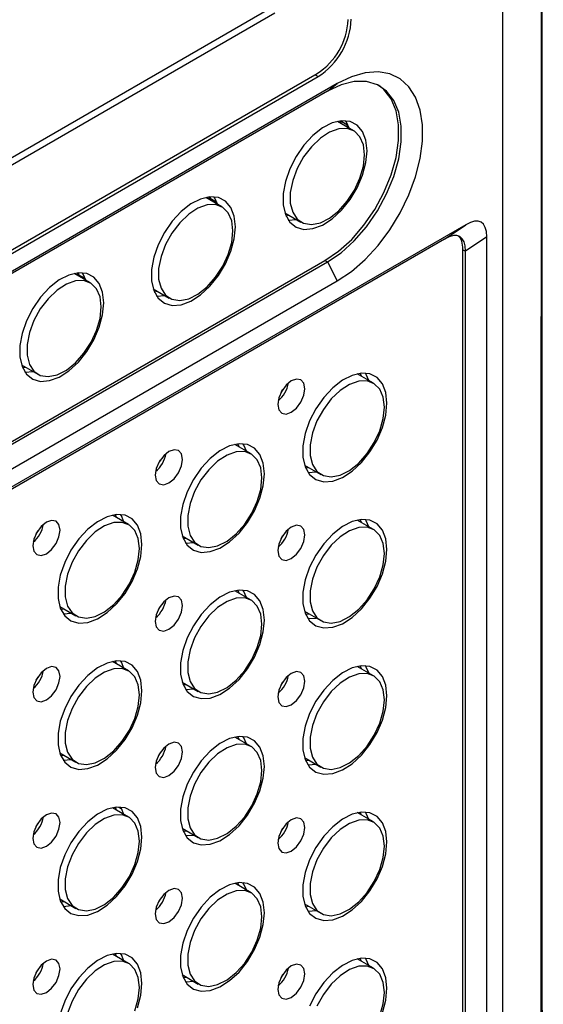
# Model space of a CAD drawing. Header units: millimetres. Extents: x 7320 to 8980, y -2461 to -1618.
# Tile 86 of 92: x 8677 to 8735, y -2028 to -1921. Entities that reach past the tile are written whole.
import ezdxf

# ---------------------------------------------------------------- set-up
doc = ezdxf.new("R2010")
doc.units = ezdxf.units.MM
doc.header["$LTSCALE"] = 3

msp = doc.modelspace()

# ---------------------------------------------------------------- linework, layer by layer
at = {"linetype": 'Continuous', "lineweight": 30}
for p, q in [((8730.15, -2037.22), (8730.15, -1917.19)), ((8704.57, -1919.65), (8590.02, -1985.78)), ((8705.27, -1920.05), (8589.31, -1987)), ((8584.71, -1998.88), (8709.87, -1926.63)), ((8584.84, -1999.2), (8710, -1926.95)), ((8709.66, -1926.75), (8710, -1926.95)), ((8711.02, -1928.55), (8581.7, -2003.21)), ((8712.08, -1927.71), (8582.76, -2002.36)), ((8711.02, -1928.55), (8712.08, -1927.71)), ((8713.86, -1932.88), (8712.09, -1931.85)), ((8712.55, -1932.12), (8712.42, -1931.78)), ((8712.45, -1931.79), (8713.23, -1932.25)), ((8713.15, -1932.47), (8713.15, -1932.2)), ((8699.49, -1941.17), (8697.72, -1940.15)), ((8698.18, -1940.41), (8698.06, -1940.09)), ((8698.22, -1940.08), (8698.22, -1940.28)), ((8698.92, -1940.69), (8698.22, -1940.28)), ((8706.34, -1941.81), (8708.11, -1942.84)), ((8706.46, -1942.14), (8706.8, -1942.08)), ((8706.72, -1942.62), (8707.61, -1942.54)), ((8726.11, -1943.12), (8568.73, -2033.98)), ((8723.78, -1944.7), (8726.11, -1943.12)), ((8723.78, -1944.7), (8568.93, -2034.09)), ((8728.38, -1944.43), (8726.06, -1946.01)), ((8728.38, -2035.13), (8728.38, -1944.43)), ((8725.77, -2033.62), (8725.77, -1945.85)), ((8725.77, -1945.85), (8726.06, -1946.01)), ((8726.06, -2033.79), (8726.06, -1946.01)), ((8581.42, -2021.68), (8710.73, -1947.03)), ((8581.7, -2021.84), (8711.02, -1947.19)), ((8710.73, -1947.03), (8711.02, -1947.19)), ((8711.02, -1947.19), (8712.08, -1949.26)), ((8685.13, -1949.47), (8683.35, -1948.44)), ((8683.81, -1948.71), (8683.69, -1948.39)), ((8683.85, -1948.37), (8683.85, -1948.58)), ((8684.55, -1948.98), (8683.85, -1948.58)), ((8582.76, -2023.92), (8712.08, -1949.26)), ((8691.97, -1950.11), (8693.74, -1951.13)), ((8692.09, -1950.43), (8692.43, -1950.37)), ((8692.35, -1950.91), (8693.24, -1950.84)), ((8677.61, -1958.4), (8679.38, -1959.43)), ((8677.72, -1958.72), (8678.06, -1958.67)), ((8677.98, -1959.21), (8678.87, -1959.13)), ((8716.03, -1960.41), (8714.26, -1959.39)), ((8714.71, -1959.65), (8714.59, -1959.33)), ((8715.48, -1960.1), (8715.48, -1960.01)), ((8702.66, -1968.13), (8700.89, -1967.1)), ((8701.35, -1967.37), (8701.23, -1967.05)), ((8708.51, -1969.35), (8710.28, -1970.37)), ((8708.63, -1969.67), (8708.96, -1969.61)), ((8708.89, -1970.15), (8709.77, -1970.08)), ((8689.3, -1975.84), (8687.53, -1974.82)), ((8687.98, -1975.08), (8687.86, -1974.76)), ((8716.03, -1976.37), (8714.26, -1975.35)), ((8714.71, -1975.62), (8714.59, -1975.29)), ((8715.28, -1975.95), (8715.44, -1975.86)), ((8695.14, -1977.06), (8696.91, -1978.08)), ((8695.26, -1977.38), (8695.6, -1977.33)), ((8695.52, -1977.87), (8696.41, -1977.79)), ((8702.66, -1984.09), (8700.89, -1983.07)), ((8701.35, -1983.33), (8701.23, -1983.01)), ((8681.78, -1984.78), (8683.55, -1985.8)), ((8681.9, -1985.1), (8682.23, -1985.04)), ((8682.16, -1985.58), (8683.04, -1985.51)), ((8708.51, -1985.31), (8710.28, -1986.33)), ((8708.63, -1985.63), (8708.96, -1985.58)), ((8708.89, -1986.11), (8709.77, -1986.04)), ((8689.3, -1991.8), (8687.53, -1990.78)), ((8687.98, -1991.05), (8687.86, -1990.72)), ((8716.03, -1992.34), (8714.26, -1991.32)), ((8714.71, -1991.58), (8714.59, -1991.26)), ((8715.48, -1992.02), (8715.48, -1991.94)), ((8695.14, -1993.03), (8696.91, -1994.05)), ((8695.26, -1993.35), (8695.6, -1993.29)), ((8695.52, -1993.83), (8696.41, -1993.76)), ((8702.66, -2000.05), (8700.89, -1999.03)), ((8701.35, -1999.29), (8701.23, -1998.97)), ((8681.78, -2000.74), (8683.55, -2001.76)), ((8681.9, -2001.06), (8682.23, -2001.01)), ((8682.16, -2001.54), (8683.04, -2001.47)), ((8708.51, -2001.27), (8710.28, -2002.3)), ((8708.63, -2001.6), (8708.96, -2001.54)), ((8708.89, -2002.08), (8709.77, -2002)), ((8689.3, -2007.77), (8687.53, -2006.75)), ((8687.98, -2007.01), (8687.86, -2006.69)), ((8688.19, -2006.67), (8688.53, -2006.86)), ((8716.03, -2008.3), (8714.26, -2007.28)), ((8714.71, -2007.54), (8714.59, -2007.22)), ((8715.48, -2007.99), (8715.48, -2007.9)), ((8695.14, -2008.99), (8696.91, -2010.01)), ((8695.26, -2009.31), (8695.6, -2009.25)), ((8695.52, -2009.79), (8696.41, -2009.72)), ((8702.66, -2016.02), (8700.89, -2014.99)), ((8701.35, -2015.26), (8701.23, -2014.94)), ((8681.78, -2016.7), (8683.55, -2017.73)), ((8681.9, -2017.03), (8682.23, -2016.97)), ((8682.16, -2017.51), (8683.04, -2017.43)), ((8708.51, -2017.24), (8710.28, -2018.26)), ((8708.63, -2017.56), (8708.96, -2017.5)), ((8708.89, -2018.04), (8709.77, -2017.97)), ((8689.3, -2023.73), (8687.53, -2022.71)), ((8687.98, -2022.97), (8687.86, -2022.65)), ((8714.71, -2023.51), (8714.59, -2023.18)), ((8716.03, -2024.26), (8714.26, -2023.24)), ((8715.48, -2023.95), (8715.48, -2023.87)), ((8695.14, -2024.95), (8696.91, -2025.98)), ((8695.26, -2025.27), (8695.6, -2025.22)), ((8695.52, -2025.76), (8696.41, -2025.68))]:
    msp.add_line(p, q, dxfattribs=at)
at = {"linetype": 'Continuous', "lineweight": 30, "flags": 128}
for points in [[(8734.34, -2039.65), (8734.34, -2039.65), (8734.34, -2038.02), (8734.34, -2031.48), (8734.34, -2005.35), (8734.35, -1900.84), (8734.34, -1783.06), (8734.34, -1783.06)], [(8712.08, -1949.26), (8713.61, -1948.23), (8715.11, -1946.93), (8716.52, -1945.4), (8717.81, -1943.68), (8718.94, -1941.82), (8719.89, -1939.87), (8720.62, -1937.88), (8721.12, -1935.91), (8721.38, -1934.01), (8721.38, -1932.22), (8721.12, -1930.62), (8720.62, -1929.22), (8719.89, -1928.08), (8718.94, -1927.22), (8717.81, -1926.67), (8716.52, -1926.44), (8715.11, -1926.54), (8713.61, -1926.97), (8712.08, -1927.71)], [(8711.02, -1947.19), (8712.5, -1946.18), (8713.93, -1944.88), (8715.26, -1943.34), (8716.45, -1941.62), (8717.46, -1939.77), (8718.24, -1937.86), (8718.78, -1935.94), (8719.05, -1934.09), (8719.05, -1932.37), (8718.78, -1930.84), (8718.24, -1929.55), (8717.46, -1928.54), (8716.45, -1927.85), (8715.26, -1927.5), (8713.93, -1927.5), (8712.5, -1927.86), (8711.02, -1928.55)], [(8710.73, -1947.03), (8712.22, -1946.01), (8713.65, -1944.72), (8714.98, -1943.18), (8716.17, -1941.46), (8717.17, -1939.61), (8717.96, -1937.69), (8718.49, -1935.78), (8718.77, -1933.93), (8718.77, -1932.21), (8718.49, -1930.68), (8717.96, -1929.39), (8717.17, -1928.38), (8716.58, -1927.91)], [(8715.33, -1935.06), (8715.2, -1933.9), (8714.84, -1932.96), (8714.25, -1932.27), (8713.48, -1931.87), (8712.55, -1931.78), (8711.53, -1932.02), (8710.47, -1932.56), (8709.41, -1933.39), (8708.43, -1934.44), (8707.58, -1935.67), (8706.89, -1937.01), (8706.41, -1938.39), (8706.17, -1939.73), (8706.17, -1940.96), (8706.41, -1942.02), (8706.89, -1942.84), (8707.58, -1943.39), (8708.43, -1943.63), (8709.41, -1943.55), (8710.47, -1943.16), (8711.53, -1942.48), (8712.55, -1941.53), (8713.48, -1940.38), (8714.25, -1939.09), (8714.84, -1937.72), (8715.2, -1936.35), (8715.33, -1935.06)], [(8713.36, -1932.58), (8713.07, -1931.94), (8712.98, -1931.78)], [(8715.05, -1935.51), (8714.93, -1934.42), (8714.55, -1933.54), (8713.95, -1932.93), (8713.17, -1932.63), (8712.24, -1932.67), (8711.24, -1933.02), (8710.23, -1933.68), (8709.26, -1934.61), (8708.4, -1935.73), (8707.7, -1937), (8707.21, -1938.31), (8706.95, -1939.6), (8706.95, -1940.77), (8707.21, -1941.77), (8707.7, -1942.51), (8708.4, -1942.97), (8709.26, -1943.1), (8710.23, -1942.91), (8711.24, -1942.39), (8712.24, -1941.6), (8713.17, -1940.56), (8713.95, -1939.36), (8714.55, -1938.06), (8714.93, -1936.75), (8715.05, -1935.51)], [(8700.96, -1943.35), (8700.84, -1942.2), (8700.47, -1941.25), (8699.89, -1940.56), (8699.11, -1940.16), (8698.18, -1940.08), (8697.16, -1940.32), (8696.1, -1940.86), (8695.05, -1941.68), (8694.07, -1942.73), (8693.21, -1943.96), (8692.52, -1945.3), (8692.05, -1946.68), (8691.8, -1948.02), (8691.8, -1949.26), (8692.05, -1950.31), (8692.52, -1951.14), (8693.21, -1951.69), (8694.07, -1951.93), (8695.05, -1951.85), (8696.1, -1951.46), (8697.16, -1950.77), (8698.18, -1949.83), (8699.11, -1948.68), (8699.89, -1947.38), (8700.47, -1946.01), (8700.84, -1944.65), (8700.96, -1943.35)], [(8698.99, -1940.88), (8698.7, -1940.23), (8698.61, -1940.08)], [(8700.68, -1943.8), (8700.56, -1942.71), (8700.18, -1941.83), (8699.58, -1941.23), (8698.8, -1940.93), (8697.88, -1940.96), (8696.87, -1941.32), (8695.86, -1941.98), (8694.89, -1942.9), (8694.03, -1944.03), (8693.33, -1945.29), (8692.84, -1946.6), (8692.58, -1947.89), (8692.58, -1949.07), (8692.84, -1950.06), (8693.33, -1950.81), (8694.03, -1951.26), (8694.89, -1951.4), (8695.86, -1951.2), (8696.87, -1950.69), (8697.88, -1949.89), (8698.8, -1948.86), (8699.58, -1947.65), (8700.18, -1946.36), (8700.56, -1945.05), (8700.68, -1943.8)], [(8686.59, -1951.65), (8686.47, -1950.49), (8686.1, -1949.55), (8685.52, -1948.85), (8684.74, -1948.46), (8683.82, -1948.37), (8682.79, -1948.61), (8681.73, -1949.15), (8680.68, -1949.98), (8679.7, -1951.03), (8678.84, -1952.26), (8678.16, -1953.6), (8677.68, -1954.98), (8677.43, -1956.32), (8677.43, -1957.55), (8677.68, -1958.61), (8678.16, -1959.43), (8678.84, -1959.98), (8679.7, -1960.22), (8680.68, -1960.14), (8681.73, -1959.75), (8682.79, -1959.06), (8683.82, -1958.12), (8684.74, -1956.97), (8685.52, -1955.68), (8686.1, -1954.31), (8686.47, -1952.94), (8686.59, -1951.65)], [(8684.62, -1949.17), (8684.34, -1948.53), (8684.24, -1948.37)], [(8686.32, -1952.1), (8686.19, -1951), (8685.81, -1950.13), (8685.21, -1949.52), (8684.43, -1949.22), (8683.51, -1949.25), (8682.51, -1949.61), (8681.49, -1950.27), (8680.52, -1951.2), (8679.66, -1952.32), (8678.96, -1953.58), (8678.47, -1954.9), (8678.22, -1956.19), (8678.22, -1957.36), (8678.47, -1958.36), (8678.96, -1959.1), (8679.66, -1959.56), (8680.52, -1959.69), (8681.49, -1959.5), (8682.51, -1958.98), (8683.51, -1958.19), (8684.43, -1957.15), (8685.21, -1955.95), (8685.81, -1954.65), (8686.19, -1953.34), (8686.32, -1952.1)], [(8717.49, -1962.59), (8717.37, -1961.44), (8717, -1960.49), (8716.42, -1959.8), (8715.64, -1959.4), (8714.72, -1959.32), (8713.69, -1959.56), (8712.63, -1960.1), (8711.58, -1960.92), (8710.6, -1961.97), (8709.74, -1963.2), (8709.06, -1964.54), (8708.58, -1965.92), (8708.33, -1967.26), (8708.33, -1968.49), (8708.58, -1969.55), (8709.06, -1970.38), (8709.74, -1970.92), (8710.6, -1971.17), (8711.58, -1971.09), (8712.63, -1970.7), (8713.69, -1970.01), (8714.72, -1969.07), (8715.64, -1967.92), (8716.42, -1966.62), (8717, -1965.25), (8717.37, -1963.89), (8717.49, -1962.59)], [(8715.52, -1960.12), (8715.24, -1959.47), (8715.14, -1959.32)], [(8708.54, -1961.02), (8708.43, -1960.42), (8708.11, -1960.05), (8707.63, -1959.96), (8707.06, -1960.16), (8706.49, -1960.62), (8706.01, -1961.27), (8705.69, -1962.01), (8705.57, -1962.73), (8705.69, -1963.32), (8706.01, -1963.69), (8706.49, -1963.78), (8707.06, -1963.59), (8707.63, -1963.13), (8708.11, -1962.48), (8708.43, -1961.74), (8708.54, -1961.02)], [(8717.22, -1963.04), (8717.09, -1961.95), (8716.71, -1961.07), (8716.11, -1960.47), (8715.33, -1960.17), (8714.41, -1960.2), (8713.41, -1960.56), (8712.39, -1961.22), (8711.42, -1962.14), (8710.56, -1963.27), (8709.86, -1964.53), (8709.37, -1965.84), (8709.12, -1967.13), (8709.12, -1968.31), (8709.37, -1969.3), (8709.86, -1970.05), (8710.56, -1970.5), (8711.42, -1970.64), (8712.39, -1970.44), (8713.41, -1969.93), (8714.41, -1969.13), (8715.33, -1968.1), (8716.11, -1966.89), (8716.71, -1965.6), (8717.09, -1964.28), (8717.22, -1963.04)], [(8706.11, -1961.1), (8706.11, -1961.11), (8705.92, -1961.43)], [(8704.13, -1970.3), (8704, -1969.15), (8703.64, -1968.21), (8703.05, -1967.51), (8702.28, -1967.12), (8701.35, -1967.03), (8700.33, -1967.27), (8699.26, -1967.81), (8698.21, -1968.63), (8697.23, -1969.69), (8696.38, -1970.92), (8695.69, -1972.26), (8695.21, -1973.64), (8694.97, -1974.98), (8694.97, -1976.21), (8695.21, -1977.27), (8695.69, -1978.09), (8696.38, -1978.64), (8697.23, -1978.88), (8698.21, -1978.8), (8699.26, -1978.41), (8700.33, -1977.72), (8701.35, -1976.78), (8702.28, -1975.63), (8703.05, -1974.34), (8703.64, -1972.97), (8704, -1971.6), (8704.13, -1970.3)], [(8702.15, -1967.83), (8701.87, -1967.18), (8701.78, -1967.03)], [(8695.18, -1968.73), (8695.07, -1968.14), (8694.74, -1967.77), (8694.26, -1967.68), (8693.69, -1967.87), (8693.13, -1968.33), (8692.64, -1968.98), (8692.32, -1969.72), (8692.21, -1970.44), (8692.32, -1971.04), (8692.64, -1971.41), (8693.13, -1971.5), (8693.69, -1971.3), (8694.26, -1970.84), (8694.74, -1970.19), (8695.07, -1969.45), (8695.18, -1968.73)], [(8703.85, -1970.76), (8703.72, -1969.66), (8703.35, -1968.79), (8702.75, -1968.18), (8701.97, -1967.88), (8701.04, -1967.91), (8700.04, -1968.27), (8699.02, -1968.93), (8698.06, -1969.86), (8697.19, -1970.98), (8696.5, -1972.24), (8696.01, -1973.56), (8695.75, -1974.85), (8695.75, -1976.02), (8696.01, -1977.02), (8696.5, -1977.76), (8697.19, -1978.22), (8698.06, -1978.35), (8699.02, -1978.16), (8700.04, -1977.64), (8701.04, -1976.85), (8701.97, -1975.81), (8702.75, -1974.61), (8703.35, -1973.31), (8703.72, -1972), (8703.85, -1970.76)], [(8692.74, -1968.82), (8692.74, -1968.82), (8692.55, -1969.15)], [(8690.76, -1978.02), (8690.64, -1976.87), (8690.27, -1975.92), (8689.69, -1975.23), (8688.91, -1974.83), (8687.99, -1974.75), (8686.97, -1974.99), (8685.9, -1975.53), (8684.85, -1976.35), (8683.87, -1977.4), (8683.01, -1978.63), (8682.33, -1979.97), (8681.85, -1981.35), (8681.6, -1982.69), (8681.6, -1983.92), (8681.85, -1984.98), (8682.33, -1985.81), (8683.01, -1986.35), (8683.87, -1986.6), (8684.85, -1986.52), (8685.9, -1986.13), (8686.97, -1985.44), (8687.99, -1984.5), (8688.91, -1983.35), (8689.69, -1982.05), (8690.27, -1980.68), (8690.64, -1979.32), (8690.76, -1978.02)], [(8688.79, -1975.55), (8688.51, -1974.9), (8688.41, -1974.75)], [(8681.82, -1976.45), (8681.7, -1975.85), (8681.38, -1975.48), (8680.9, -1975.39), (8680.33, -1975.59), (8679.76, -1976.05), (8679.28, -1976.7), (8678.96, -1977.44), (8678.85, -1978.16), (8678.96, -1978.75), (8679.28, -1979.12), (8679.76, -1979.21), (8680.33, -1979.02), (8680.9, -1978.56), (8681.38, -1977.91), (8681.7, -1977.17), (8681.82, -1976.45)], [(8690.49, -1978.47), (8690.36, -1977.38), (8689.99, -1976.5), (8689.39, -1975.9), (8688.6, -1975.6), (8687.68, -1975.63), (8686.68, -1975.99), (8685.66, -1976.65), (8684.69, -1977.57), (8683.83, -1978.7), (8683.13, -1979.96), (8682.64, -1981.27), (8682.39, -1982.56), (8682.39, -1983.74), (8682.64, -1984.73), (8683.13, -1985.48), (8683.83, -1985.93), (8684.69, -1986.07), (8685.66, -1985.87), (8686.68, -1985.36), (8687.68, -1984.56), (8688.6, -1983.53), (8689.39, -1982.32), (8689.99, -1981.03), (8690.36, -1979.71), (8690.49, -1978.47)], [(8717.49, -1978.55), (8717.37, -1977.4), (8717, -1976.45), (8716.42, -1975.76), (8715.64, -1975.36), (8714.72, -1975.28), (8713.69, -1975.52), (8712.63, -1976.06), (8711.58, -1976.88), (8710.6, -1977.94), (8709.74, -1979.17), (8709.06, -1980.51), (8708.58, -1981.88), (8708.33, -1983.23), (8708.33, -1984.46), (8708.58, -1985.52), (8709.06, -1986.34), (8709.74, -1986.89), (8710.6, -1987.13), (8711.58, -1987.05), (8712.63, -1986.66), (8713.69, -1985.97), (8714.72, -1985.03), (8715.64, -1983.88), (8716.42, -1982.59), (8717, -1981.22), (8717.37, -1979.85), (8717.49, -1978.55)], [(8715.52, -1976.08), (8715.24, -1975.43), (8715.14, -1975.28)], [(8679.38, -1976.53), (8679.38, -1976.54), (8679.19, -1976.86)], [(8708.54, -1976.98), (8708.43, -1976.39), (8708.11, -1976.02), (8707.63, -1975.92), (8707.06, -1976.12), (8706.49, -1976.58), (8706.01, -1977.23), (8705.69, -1977.97), (8705.57, -1978.69), (8705.69, -1979.28), (8706.01, -1979.65), (8706.49, -1979.75), (8707.06, -1979.55), (8707.63, -1979.09), (8708.11, -1978.44), (8708.43, -1977.7), (8708.54, -1976.98)], [(8717.22, -1979.01), (8717.09, -1977.91), (8716.71, -1977.03), (8716.11, -1976.43), (8715.33, -1976.13), (8714.41, -1976.16), (8713.41, -1976.52), (8712.39, -1977.18), (8711.42, -1978.1), (8710.56, -1979.23), (8709.86, -1980.49), (8709.37, -1981.81), (8709.12, -1983.09), (8709.12, -1984.27), (8709.37, -1985.26), (8709.86, -1986.01), (8710.56, -1986.47), (8711.42, -1986.6), (8712.39, -1986.41), (8713.41, -1985.89), (8714.41, -1985.09), (8715.33, -1984.06), (8716.11, -1982.86), (8716.71, -1981.56), (8717.09, -1980.25), (8717.22, -1979.01)], [(8706.11, -1977.07), (8706.11, -1977.07), (8705.92, -1977.4)], [(8704.13, -1986.27), (8704, -1985.12), (8703.64, -1984.17), (8703.05, -1983.48), (8702.28, -1983.08), (8701.35, -1983), (8700.33, -1983.23), (8699.26, -1983.78), (8698.21, -1984.6), (8697.23, -1985.65), (8696.38, -1986.88), (8695.69, -1988.22), (8695.21, -1989.6), (8694.97, -1990.94), (8694.97, -1992.17), (8695.21, -1993.23), (8695.69, -1994.05), (8696.38, -1994.6), (8697.23, -1994.84), (8698.21, -1994.77), (8699.26, -1994.37), (8700.33, -1993.69), (8701.35, -1992.74), (8702.28, -1991.59), (8703.05, -1990.3), (8703.64, -1988.93), (8704, -1987.56), (8704.13, -1986.27)], [(8702.15, -1983.8), (8701.87, -1983.15), (8701.78, -1982.99)], [(8695.18, -1984.69), (8695.07, -1984.1), (8694.74, -1983.73), (8694.26, -1983.64), (8693.69, -1983.84), (8693.13, -1984.29), (8692.64, -1984.94), (8692.32, -1985.69), (8692.21, -1986.41), (8692.32, -1987), (8692.64, -1987.37), (8693.13, -1987.46), (8693.69, -1987.27), (8694.26, -1986.81), (8694.74, -1986.16), (8695.07, -1985.42), (8695.18, -1984.69)], [(8703.85, -1986.72), (8703.72, -1985.63), (8703.35, -1984.75), (8702.75, -1984.14), (8701.97, -1983.85), (8701.04, -1983.88), (8700.04, -1984.24), (8699.02, -1984.9), (8698.06, -1985.82), (8697.19, -1986.95), (8696.5, -1988.21), (8696.01, -1989.52), (8695.75, -1990.81), (8695.75, -1991.99), (8696.01, -1992.98), (8696.5, -1993.73), (8697.19, -1994.18), (8698.06, -1994.32), (8699.02, -1994.12), (8700.04, -1993.61), (8701.04, -1992.81), (8701.97, -1991.78), (8702.75, -1990.57), (8703.35, -1989.27), (8703.72, -1987.96), (8703.85, -1986.72)], [(8692.74, -1984.78), (8692.74, -1984.78), (8692.55, -1985.11)], [(8690.76, -1993.98), (8690.64, -1992.83), (8690.27, -1991.88), (8689.69, -1991.19), (8688.91, -1990.79), (8687.99, -1990.71), (8686.97, -1990.95), (8685.9, -1991.49), (8684.85, -1992.31), (8683.87, -1993.37), (8683.01, -1994.6), (8682.33, -1995.94), (8681.85, -1997.31), (8681.6, -1998.66), (8681.6, -1999.89), (8681.85, -2000.95), (8682.33, -2001.77), (8683.01, -2002.32), (8683.87, -2002.56), (8684.85, -2002.48), (8685.9, -2002.09), (8686.97, -2001.4), (8687.99, -2000.46), (8688.91, -1999.31), (8689.69, -1998.02), (8690.27, -1996.65), (8690.64, -1995.28), (8690.76, -1993.98)], [(8688.79, -1991.51), (8688.51, -1990.86), (8688.41, -1990.71)], [(8681.82, -1992.41), (8681.7, -1991.82), (8681.38, -1991.45), (8680.9, -1991.35), (8680.33, -1991.55), (8679.76, -1992.01), (8679.28, -1992.66), (8678.96, -1993.4), (8678.85, -1994.12), (8678.96, -1994.71), (8679.28, -1995.08), (8679.76, -1995.18), (8680.33, -1994.98), (8680.9, -1994.52), (8681.38, -1993.87), (8681.7, -1993.13), (8681.82, -1992.41)], [(8690.49, -1994.44), (8690.36, -1993.34), (8689.99, -1992.46), (8689.39, -1991.86), (8688.6, -1991.56), (8687.68, -1991.59), (8686.68, -1991.95), (8685.66, -1992.61), (8684.69, -1993.53), (8683.83, -1994.66), (8683.13, -1995.92), (8682.64, -1997.24), (8682.39, -1998.52), (8682.39, -1999.7), (8682.64, -2000.69), (8683.13, -2001.44), (8683.83, -2001.9), (8684.69, -2002.03), (8685.66, -2001.84), (8686.68, -2001.32), (8687.68, -2000.52), (8688.6, -1999.49), (8689.39, -1998.29), (8689.99, -1996.99), (8690.36, -1995.68), (8690.49, -1994.44)], [(8708.54, -1992.94), (8708.43, -1992.35), (8708.11, -1991.98), (8707.63, -1991.89), (8707.06, -1992.08), (8706.49, -1992.54), (8706.01, -1993.19), (8705.69, -1993.93), (8705.57, -1994.66), (8705.69, -1995.25), (8706.01, -1995.62), (8706.49, -1995.71), (8707.06, -1995.51), (8707.63, -1995.06), (8708.11, -1994.41), (8708.43, -1993.66), (8708.54, -1992.94)], [(8717.49, -1994.52), (8717.37, -1993.36), (8717, -1992.42), (8716.42, -1991.73), (8715.64, -1991.33), (8714.72, -1991.25), (8713.69, -1991.48), (8712.63, -1992.03), (8711.58, -1992.85), (8710.6, -1993.9), (8709.74, -1995.13), (8709.06, -1996.47), (8708.58, -1997.85), (8708.33, -1999.19), (8708.33, -2000.42), (8708.58, -2001.48), (8709.06, -2002.3), (8709.74, -2002.85), (8710.6, -2003.09), (8711.58, -2003.02), (8712.63, -2002.62), (8713.69, -2001.94), (8714.72, -2000.99), (8715.64, -1999.84), (8716.42, -1998.55), (8717, -1997.18), (8717.37, -1995.81), (8717.49, -1994.52)], [(8715.52, -1992.04), (8715.24, -1991.4), (8715.14, -1991.24)], [(8679.38, -1992.5), (8679.38, -1992.5), (8679.19, -1992.83)], [(8706.11, -1993.03), (8706.11, -1993.03), (8705.92, -1993.36)], [(8717.22, -1994.97), (8717.09, -1993.88), (8716.71, -1993), (8716.11, -1992.39), (8715.33, -1992.1), (8714.41, -1992.13), (8713.41, -1992.48), (8712.39, -1993.14), (8711.42, -1994.07), (8710.56, -1995.2), (8709.86, -1996.46), (8709.37, -1997.77), (8709.12, -1999.06), (8709.12, -2000.23), (8709.37, -2001.23), (8709.86, -2001.98), (8710.56, -2002.43), (8711.42, -2002.56), (8712.39, -2002.37), (8713.41, -2001.86), (8714.41, -2001.06), (8715.33, -2000.02), (8716.11, -1998.82), (8716.71, -1997.52), (8717.09, -1996.21), (8717.22, -1994.97)], [(8704.13, -2002.23), (8704, -2001.08), (8703.64, -2000.13), (8703.05, -1999.44), (8702.28, -1999.04), (8701.35, -1998.96), (8700.33, -1999.2), (8699.26, -1999.74), (8698.21, -2000.56), (8697.23, -2001.62), (8696.38, -2002.85), (8695.69, -2004.19), (8695.21, -2005.56), (8694.97, -2006.9), (8694.97, -2008.14), (8695.21, -2009.19), (8695.69, -2010.02), (8696.38, -2010.57), (8697.23, -2010.81), (8698.21, -2010.73), (8699.26, -2010.34), (8700.33, -2009.65), (8701.35, -2008.71), (8702.28, -2007.56), (8703.05, -2006.26), (8703.64, -2004.9), (8704, -2003.53), (8704.13, -2002.23)], [(8702.15, -1999.76), (8701.87, -1999.11), (8701.78, -1998.96)], [(8695.18, -2000.66), (8695.07, -2000.07), (8694.74, -1999.7), (8694.26, -1999.6), (8693.69, -1999.8), (8693.13, -2000.26), (8692.64, -2000.91), (8692.32, -2001.65), (8692.21, -2002.37), (8692.32, -2002.96), (8692.64, -2003.33), (8693.13, -2003.43), (8693.69, -2003.23), (8694.26, -2002.77), (8694.74, -2002.12), (8695.07, -2001.38), (8695.18, -2000.66)], [(8703.85, -2002.68), (8703.72, -2001.59), (8703.35, -2000.71), (8702.75, -2000.11), (8701.97, -1999.81), (8701.04, -1999.84), (8700.04, -2000.2), (8699.02, -2000.86), (8698.06, -2001.78), (8697.19, -2002.91), (8696.5, -2004.17), (8696.01, -2005.49), (8695.75, -2006.77), (8695.75, -2007.95), (8696.01, -2008.94), (8696.5, -2009.69), (8697.19, -2010.15), (8698.06, -2010.28), (8699.02, -2010.08), (8700.04, -2009.57), (8701.04, -2008.77), (8701.97, -2007.74), (8702.75, -2006.53), (8703.35, -2005.24), (8703.72, -2003.93), (8703.85, -2002.68)], [(8692.74, -2000.75), (8692.74, -2000.75), (8692.55, -2001.08)], [(8690.76, -2009.95), (8690.64, -2008.79), (8690.27, -2007.85), (8689.69, -2007.16), (8688.91, -2006.76), (8687.99, -2006.68), (8686.97, -2006.91), (8685.9, -2007.46), (8684.85, -2008.28), (8683.87, -2009.33), (8683.01, -2010.56), (8682.33, -2011.9), (8681.85, -2013.28), (8681.6, -2014.62), (8681.6, -2015.85), (8681.85, -2016.91), (8682.33, -2017.73), (8683.01, -2018.28), (8683.87, -2018.52), (8684.85, -2018.45), (8685.9, -2018.05), (8686.97, -2017.37), (8687.99, -2016.42), (8688.91, -2015.27), (8689.69, -2013.98), (8690.27, -2012.61), (8690.64, -2011.24), (8690.76, -2009.95)], [(8688.79, -2007.47), (8688.51, -2006.83), (8688.41, -2006.67)], [(8681.82, -2008.37), (8681.7, -2007.78), (8681.38, -2007.41), (8680.9, -2007.32), (8680.33, -2007.51), (8679.76, -2007.97), (8679.28, -2008.62), (8678.96, -2009.37), (8678.85, -2010.09), (8678.96, -2010.68), (8679.28, -2011.05), (8679.76, -2011.14), (8680.33, -2010.94), (8680.9, -2010.49), (8681.38, -2009.84), (8681.7, -2009.09), (8681.82, -2008.37)], [(8690.49, -2010.4), (8690.36, -2009.31), (8689.99, -2008.43), (8689.39, -2007.82), (8688.6, -2007.53), (8687.68, -2007.56), (8686.68, -2007.91), (8685.66, -2008.57), (8684.69, -2009.5), (8683.83, -2010.63), (8683.13, -2011.89), (8682.64, -2013.2), (8682.39, -2014.49), (8682.39, -2015.66), (8682.64, -2016.66), (8683.13, -2017.41), (8683.83, -2017.86), (8684.69, -2017.99), (8685.66, -2017.8), (8686.68, -2017.29), (8687.68, -2016.49), (8688.6, -2015.45), (8689.39, -2014.25), (8689.99, -2012.95), (8690.36, -2011.64), (8690.49, -2010.4)], [(8708.54, -2008.91), (8708.43, -2008.31), (8708.11, -2007.94), (8707.63, -2007.85), (8707.06, -2008.05), (8706.49, -2008.51), (8706.01, -2009.16), (8705.69, -2009.9), (8705.57, -2010.62), (8705.69, -2011.21), (8706.01, -2011.58), (8706.49, -2011.67), (8707.06, -2011.48), (8707.63, -2011.02), (8708.11, -2010.37), (8708.43, -2009.63), (8708.54, -2008.91)], [(8717.49, -2010.48), (8717.37, -2009.33), (8717, -2008.38), (8716.42, -2007.69), (8715.64, -2007.29), (8714.72, -2007.21), (8713.69, -2007.45), (8712.63, -2007.99), (8711.58, -2008.81), (8710.6, -2009.86), (8709.74, -2011.09), (8709.06, -2012.43), (8708.58, -2013.81), (8708.33, -2015.15), (8708.33, -2016.38), (8708.58, -2017.44), (8709.06, -2018.27), (8709.74, -2018.81), (8710.6, -2019.06), (8711.58, -2018.98), (8712.63, -2018.59), (8713.69, -2017.9), (8714.72, -2016.96), (8715.64, -2015.81), (8716.42, -2014.51), (8717, -2013.14), (8717.37, -2011.78), (8717.49, -2010.48)], [(8717.22, -2010.93), (8717.09, -2009.84), (8716.71, -2008.96), (8716.11, -2008.36), (8715.33, -2008.06), (8714.41, -2008.09), (8713.41, -2008.45), (8712.39, -2009.11), (8711.42, -2010.03), (8710.56, -2011.16), (8709.86, -2012.42), (8709.37, -2013.73), (8709.12, -2015.02), (8709.12, -2016.2), (8709.37, -2017.19), (8709.86, -2017.94), (8710.56, -2018.39), (8711.42, -2018.53), (8712.39, -2018.33), (8713.41, -2017.82), (8714.41, -2017.02), (8715.33, -2015.99), (8716.11, -2014.78), (8716.71, -2013.49), (8717.09, -2012.17), (8717.22, -2010.93)], [(8715.52, -2008.01), (8715.24, -2007.36), (8715.14, -2007.21)], [(8679.38, -2008.46), (8679.38, -2008.46), (8679.19, -2008.79)], [(8706.11, -2008.99), (8706.11, -2009), (8705.92, -2009.32)], [(8695.18, -2016.62), (8695.07, -2016.03), (8694.74, -2015.66), (8694.26, -2015.57), (8693.69, -2015.76), (8693.13, -2016.22), (8692.64, -2016.87), (8692.32, -2017.61), (8692.21, -2018.33), (8692.32, -2018.93), (8692.64, -2019.3), (8693.13, -2019.39), (8693.69, -2019.19), (8694.26, -2018.73), (8694.74, -2018.08), (8695.07, -2017.34), (8695.18, -2016.62)], [(8704.13, -2018.2), (8704, -2017.04), (8703.64, -2016.1), (8703.05, -2015.4), (8702.28, -2015.01), (8701.35, -2014.92), (8700.33, -2015.16), (8699.26, -2015.7), (8698.21, -2016.52), (8697.23, -2017.58), (8696.38, -2018.81), (8695.69, -2020.15), (8695.21, -2021.53), (8694.97, -2022.87), (8694.97, -2024.1), (8695.21, -2025.16), (8695.69, -2025.98), (8696.38, -2026.53), (8697.23, -2026.77), (8698.21, -2026.69), (8699.26, -2026.3), (8700.33, -2025.61), (8701.35, -2024.67), (8702.28, -2023.52), (8703.05, -2022.23), (8703.64, -2020.86), (8704, -2019.49), (8704.13, -2018.2)], [(8702.15, -2015.72), (8701.87, -2015.07), (8701.78, -2014.92)], [(8692.74, -2016.71), (8692.74, -2016.71), (8692.55, -2017.04)], [(8703.85, -2018.65), (8703.72, -2017.55), (8703.35, -2016.68), (8702.75, -2016.07), (8701.97, -2015.77), (8701.04, -2015.8), (8700.04, -2016.16), (8699.02, -2016.82), (8698.06, -2017.75), (8697.19, -2018.87), (8696.5, -2020.13), (8696.01, -2021.45), (8695.75, -2022.74), (8695.75, -2023.91), (8696.01, -2024.91), (8696.5, -2025.65), (8697.19, -2026.11), (8698.06, -2026.24), (8699.02, -2026.05), (8700.04, -2025.53), (8701.04, -2024.74), (8701.97, -2023.7), (8702.75, -2022.5), (8703.35, -2021.2), (8703.72, -2019.89), (8703.85, -2018.65)], [(8690.76, -2025.91), (8690.64, -2024.76), (8690.27, -2023.81), (8689.69, -2023.12), (8688.91, -2022.72), (8687.99, -2022.64), (8686.97, -2022.88), (8685.9, -2023.42), (8684.85, -2024.24), (8683.87, -2025.29), (8683.01, -2026.52), (8682.33, -2027.86), (8681.85, -2029.24)], [(8688.79, -2023.44), (8688.51, -2022.79), (8688.41, -2022.64)], [(8717.49, -2026.44), (8717.37, -2025.29), (8717, -2024.34), (8716.42, -2023.65), (8715.64, -2023.25), (8714.72, -2023.17), (8713.69, -2023.41), (8712.63, -2023.95), (8711.58, -2024.77), (8710.6, -2025.83), (8709.74, -2027.06), (8709.06, -2028.4)], [(8715.52, -2023.97), (8715.24, -2023.32), (8715.14, -2023.17)], [(8681.82, -2024.34), (8681.7, -2023.74), (8681.38, -2023.37), (8680.9, -2023.28), (8680.33, -2023.48), (8679.76, -2023.94), (8679.28, -2024.59), (8678.96, -2025.33), (8678.85, -2026.05), (8678.96, -2026.64), (8679.28, -2027.01), (8679.76, -2027.1), (8680.33, -2026.91), (8680.9, -2026.45), (8681.38, -2025.8), (8681.7, -2025.06), (8681.82, -2024.34)], [(8690.49, -2026.36), (8690.36, -2025.27), (8689.99, -2024.39), (8689.39, -2023.79), (8688.6, -2023.49), (8687.68, -2023.52), (8686.68, -2023.88), (8685.66, -2024.54), (8684.69, -2025.46), (8683.83, -2026.59), (8683.13, -2027.85), (8682.64, -2029.16)], [(8708.54, -2024.87), (8708.43, -2024.28), (8708.11, -2023.91), (8707.63, -2023.81), (8707.06, -2024.01), (8706.49, -2024.47), (8706.01, -2025.12), (8705.69, -2025.86), (8705.57, -2026.58), (8705.69, -2027.17), (8706.01, -2027.54), (8706.49, -2027.64), (8707.06, -2027.44), (8707.63, -2026.98), (8708.11, -2026.33), (8708.43, -2025.59), (8708.54, -2024.87)], [(8717.22, -2026.9), (8717.09, -2025.8), (8716.71, -2024.92), (8716.11, -2024.32), (8715.33, -2024.02), (8714.41, -2024.05), (8713.41, -2024.41), (8712.39, -2025.07), (8711.42, -2025.99), (8710.56, -2027.12), (8709.86, -2028.38)], [(8679.38, -2024.42), (8679.38, -2024.43), (8679.19, -2024.75)], [(8706.11, -2024.96), (8706.11, -2024.96), (8705.92, -2025.29)], [(8689.99, -2028.92), (8690.36, -2027.6), (8690.49, -2026.36)], [(8690.27, -2028.57), (8690.64, -2027.21), (8690.76, -2025.91)], [(8716.71, -2029.45), (8717.09, -2028.14), (8717.22, -2026.9)], [(8717, -2029.11), (8717.37, -2027.74), (8717.49, -2026.44)]]:
    msp.add_lwpolyline(points, dxfattribs=at)
at = {"linetype": 'Continuous', "lineweight": 30}
for centre, radius, start, end in [((8705.89, -1920.41), 7.38, 302.6054, 357.3945), ((8705.77, -1920.34), 7.84, 302.6055, 357.3944), ((8703.41, -1959.77), 3.39, 310.4466, 349.5589), ((8690.05, -1967.48), 3.39, 310.4465, 349.559), ((8676.68, -1975.2), 3.39, 310.4465, 349.559), ((8703.41, -1975.73), 3.39, 310.4466, 349.5589), ((8690.05, -1983.44), 3.39, 310.4465, 349.559), ((8676.68, -1991.16), 3.39, 310.4465, 349.559), ((8703.41, -1991.69), 3.39, 310.4466, 349.5589), ((8690.05, -1999.41), 3.39, 310.4464, 349.559), ((8676.68, -2007.12), 3.39, 310.4464, 349.559), ((8703.41, -2007.66), 3.39, 310.4466, 349.5589), ((8690.05, -2015.37), 3.39, 310.4465, 349.559), ((8676.68, -2023.09), 3.39, 310.4465, 349.559), ((8703.41, -2023.62), 3.39, 310.4466, 349.5589)]:
    msp.add_arc(centre, radius, start, end, dxfattribs=at)
for centre, end_param in [((8722.88, -1951.34), 6.754988), ((8720.56, -1952.91), 6.754988), ((8720.27, -1952.75), 6.226602)]:
    msp.add_ellipse(centre, major_axis=(4.9, 8.49), ratio=0.294623, start_param=5.811322, end_param=end_param, dxfattribs=at)
for points, knots in [([(8734.45, -2027.61), (8734.45, -2025.6), (8734.45, -1979.33), (8734.42, -1910.86), (8734.49, -1833.53), (8734.4, -1798.78), (8734.46, -1785.85), (8734.52, -1783.47), (8734.43, -1782.39), (8734.39, -1781.96)], [0, 0, 0, 0, 0.024587, 0.565298, 0.835654, 0.970832, 0.987694, 0.995045, 1, 1, 1, 1]), ([(8734.4, -2040.19), (8734.44, -2039.71), (8734.54, -2038.43), (8734.58, -2035.99), (8734.49, -2032.32), (8734.45, -2029.44), (8734.45, -2027.7), (8734.45, -2027.61)], [0, 0, 0, 0, 0.11822, 0.317498, 0.582759, 0.98051, 1, 1, 1, 1])]:
    msp.add_open_spline(points, degree=3, knots=knots, dxfattribs=at)

doc.saveas('drawing.dxf')
